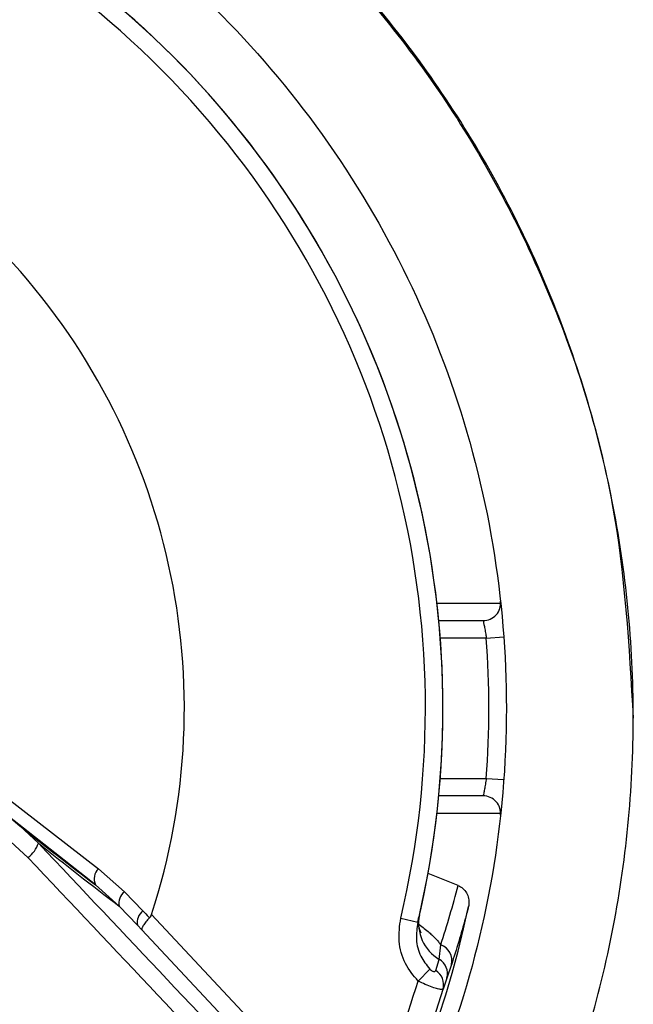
# Model space of a CAD drawing. Header units: millimetres. Extents: x -0.201 to 0.721, y -0.195 to 0.483.
# Tile 71 of 188: x 0.075 to 0.082, y 0.184 to 0.195. Entities that reach past the tile are written whole.
import ezdxf

# ---------------------------------------------------------------- set-up
doc = ezdxf.new("R2010")
doc.units = ezdxf.units.MM

msp = doc.modelspace()

# ---------------------------------------------------------------- linework, layer by layer
at = {"color": 7, "linetype": 'Continuous', "lineweight": 25}
for p, q in [((0.079742, 0.188552), (0.080469, 0.188552)), ((0.079763, 0.188352), (0.080269, 0.188352)), ((0.080305, 0.188152), (0.080505, 0.188167)), ((0.080305, 0.188152), (0.07978, 0.188152)), ((0.074315, 0.18656), (0.07498, 0.186011)), ((0.07978, 0.186552), (0.080305, 0.186552)), ((0.080305, 0.186552), (0.080505, 0.186538)), ((0.07483, 0.186335), (0.075878, 0.18552)), ((0.080269, 0.186352), (0.079763, 0.186352)), ((0.075844, 0.185336), (0.074791, 0.186164)), ((0.080469, 0.186152), (0.079742, 0.186152)), ((0.07498, 0.186011), (0.075193, 0.185813)), ((0.075073, 0.185648), (0.07488, 0.185828)), ((0.075878, 0.18552), (0.076176, 0.185256)), ((0.079983, 0.185329), (0.07964, 0.185466)), ((0.076116, 0.185094), (0.075844, 0.185336)), ((0.076176, 0.185256), (0.076386, 0.185038)), ((0.076325, 0.184874), (0.076116, 0.185094)), ((0.076484, 0.184997), (0.078434, 0.182913)), ((0.079329, 0.184956), (0.079523, 0.184909)), ((0.076375, 0.184821), (0.076325, 0.184874)), ((0.078288, 0.182777), (0.076375, 0.184821)), ((0.079769, 0.184485), (0.079785, 0.184652)), ((0.079728, 0.184359), (0.079769, 0.184485)), ((0.079527, 0.184238), (0.079659, 0.184375)), ((0.079908, 0.184425), (0.079856, 0.184272)), ((0.079856, 0.184272), (0.079812, 0.184145))]:
    msp.add_line(p, q, dxfattribs=at)
for centre, radius, start, end in [((0.069284, 0.187352), 0.0110523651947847, 98.019112, 348.190697), ((0.069284, 0.187352), 0.0110051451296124, 103.152908, 343.056902), ((0.069284, 0.187352), 0.0105261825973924, 346.58002, 99.62979), ((0.069284, 0.187352), 0.0105261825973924, 347.041107, 90), ((0.069284, 0.187352), 0.0103261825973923, 346.58002, 99.62979), ((0.069284, 0.187352), 0.007575, 341.888151, 104.321659), ((0.080269, 0.188552), 0.0002, 270, 6.234462), ((0.069284, 0.187352), 0.01105, 355.848257, 4.151743), ((0.080269, 0.186152), 0.0002, 353.765538, 90), ((0.074905, 0.185896), 0.0002994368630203, 304.273146, 344.055213), ((0.075991, 0.185404), 0.0001614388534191, 134.056205, 204.717167), ((0.07627, 0.185129), 0.0001579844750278, 126.308544, 192.933306), ((0.07648, 0.18491), 0.0001589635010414, 126.188067, 193.112302), ((0.080005, 0.184895), 0.0004723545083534, 168.145961, 240.029788), ((0.079719, 0.18447), 0.0001940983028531, 346.590036, 70.087879), ((0.079671, 0.184321), 0.0001917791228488, 345.299822, 59.305724), ((0.079627, 0.184196), 0.0001916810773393, 344.573309, 58.048593), ((0.069284, 0.187352), 0.0107051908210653, 327.61233, 343.090299)]:
    msp.add_arc(centre, radius, start, end, dxfattribs=at)
for centre, major_axis, ratio, start_param, end_param in [((0.096924, 0.213182), (0.03249638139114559, 0.01282730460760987), 0.998794, 3.657592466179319, 3.688995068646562), ((0.098384, 0.214549), (0.03435654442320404, 0.01356201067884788), 0.99886, 3.657881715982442, 3.689610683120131), ((0.071997, 0.18989), (-0.01804466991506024, 0.01927963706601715), 0.01747, 1.767489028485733, 1.934265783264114), ((0.071851, 0.189754), (-0.01818133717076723, 0.01942565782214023), 0.017338, 1.76748902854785, 1.934265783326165), ((0.069547, 0.188007), (0.004238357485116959, 0.009918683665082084), 0.998828, 4.799487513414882, 4.864853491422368), ((0.069284, 0.187352), (0.008721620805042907, 0.005894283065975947), 0.999943, 5.454620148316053, 5.462667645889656)]:
    msp.add_ellipse(centre, major_axis=major_axis, ratio=ratio, start_param=start_param, end_param=end_param, dxfattribs=at)
for points, knots in [([(0.0692842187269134, 0.1999535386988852), (0.0701153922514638, 0.1999062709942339), (0.0717777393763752, 0.1998117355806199), (0.0741753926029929, 0.199056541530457), (0.076385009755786, 0.1978828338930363), (0.0783216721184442, 0.1962913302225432), (0.0799109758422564, 0.1943551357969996), (0.0810918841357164, 0.1921454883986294), (0.0818190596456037, 0.1897481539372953), (0.0820645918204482, 0.1872550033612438), (0.0818190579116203, 0.1847618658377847), (0.0810918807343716, 0.1823644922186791), (0.0799109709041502, 0.1801549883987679), (0.0783216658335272, 0.1782182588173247), (0.0763850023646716, 0.1766287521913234), (0.0741753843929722, 0.1754475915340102), (0.0717777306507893, 0.1747202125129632), (0.0692842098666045, 0.1744746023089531), (0.0667906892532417, 0.1747202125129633), (0.0643930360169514, 0.1754475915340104), (0.0621834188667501, 0.1766287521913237), (0.0602467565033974, 0.178218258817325), (0.0586574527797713, 0.1801549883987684), (0.0574765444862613, 0.1823644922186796), (0.0567493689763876, 0.1847618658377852), (0.0565038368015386, 0.1872550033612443), (0.0567493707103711, 0.1897481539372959), (0.0574765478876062, 0.1921454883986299), (0.0586574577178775, 0.1943551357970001), (0.0602467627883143, 0.1962913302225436), (0.0621834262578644, 0.1978828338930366), (0.0643930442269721, 0.1990565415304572), (0.0667906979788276, 0.19981173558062), (0.0684530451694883, 0.1999062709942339), (0.0692842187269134, 0.1999535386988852)], [0, 0, 0, 0, 0.0312499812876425, 0.0624999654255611, 0.0937499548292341, 0.1249999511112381, 0.1562499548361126, 0.1874999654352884, 0.2187499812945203, 0.2500000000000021, 0.2812500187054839, 0.3125000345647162, 0.3437500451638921, 0.3750000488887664, 0.4062500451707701, 0.437500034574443, 0.4687500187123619, 0.5000000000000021, 0.5312499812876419, 0.5624999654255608, 0.5937499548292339, 0.6249999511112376, 0.656249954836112, 0.6874999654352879, 0.7187499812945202, 0.750000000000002, 0.7812500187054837, 0.8125000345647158, 0.8437500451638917, 0.8750000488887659, 0.9062500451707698, 0.9375000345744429, 0.9687500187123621, 1, 1, 1, 1]), ([(0.0692842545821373, 0.1999221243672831), (0.0701154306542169, 0.1998748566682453), (0.071777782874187, 0.1997803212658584), (0.0741753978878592, 0.1990251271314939), (0.0763851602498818, 0.1978514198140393), (0.0783212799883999, 0.1962599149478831), (0.0799126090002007, 0.1943237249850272), (0.0810859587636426, 0.1921140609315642), (0.0818398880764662, 0.189721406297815), (0.0819343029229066, 0.1880641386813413), (0.0819813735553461, 0.1872379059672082)], [0, 0, 0, 0, 0.1250902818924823, 0.2501805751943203, 0.3752708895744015, 0.5003612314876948, 0.6254516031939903, 0.7505420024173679, 0.8756324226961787, 0.9999999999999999, 0.9999999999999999, 0.9999999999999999, 0.9999999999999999]), ([(0.0692842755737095, 0.1761021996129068), (0.0700739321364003, 0.1761496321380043), (0.0714876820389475, 0.1762345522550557), (0.07346016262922, 0.176852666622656), (0.0751571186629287, 0.1776929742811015), (0.0767019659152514, 0.1788233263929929), (0.0780233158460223, 0.1801828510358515), (0.0791074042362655, 0.1817597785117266), (0.0799040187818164, 0.1834804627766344), (0.0804049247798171, 0.1853272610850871), (0.0805869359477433, 0.1872145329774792), (0.0804482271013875, 0.1891228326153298), (0.0799952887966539, 0.1909637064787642), (0.0792328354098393, 0.1927182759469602), (0.0781962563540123, 0.1943052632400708), (0.0768962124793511, 0.1957084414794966), (0.0753929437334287, 0.1968628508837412), (0.0737018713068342, 0.1977566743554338), (0.071901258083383, 0.1983485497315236), (0.0700095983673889, 0.1986323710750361), (0.0681143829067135, 0.1985949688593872), (0.0662351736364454, 0.1982366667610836), (0.0644589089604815, 0.1975739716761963), (0.0628040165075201, 0.1966136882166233), (0.0613471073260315, 0.1954002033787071), (0.0601033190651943, 0.1939460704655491), (0.0591302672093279, 0.1923186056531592), (0.0584380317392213, 0.1905346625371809), (0.0580586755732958, 0.1886769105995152), (0.0579960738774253, 0.1867645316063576), (0.0582530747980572, 0.1848861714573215), (0.0588269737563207, 0.1830611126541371), (0.0596911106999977, 0.1813739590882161), (0.0608365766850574, 0.1798418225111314), (0.0622102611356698, 0.1785362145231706), (0.0637980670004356, 0.1774683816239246), (0.0655264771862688, 0.1766955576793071), (0.0673777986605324, 0.1761964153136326), (0.068642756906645, 0.1761339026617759), (0.0692842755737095, 0.1761021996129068)], [0, 0, 0, 0, 0.0334831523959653, 0.0599460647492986, 0.0871767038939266, 0.1136444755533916, 0.1408801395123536, 0.1673510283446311, 0.1945897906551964, 0.2210608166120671, 0.2482995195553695, 0.2747674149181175, 0.3020026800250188, 0.3284657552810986, 0.3556959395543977, 0.3821546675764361, 0.4093804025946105, 0.4358366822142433, 0.4630600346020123, 0.4895173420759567, 0.5167419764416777, 0.5432033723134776, 0.5704324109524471, 0.5968987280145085, 0.6241328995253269, 0.6506030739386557, 0.6778411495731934, 0.7043125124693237, 0.7315516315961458, 0.7580207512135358, 0.7852573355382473, 0.8117220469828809, 0.8389539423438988, 0.8654138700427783, 0.8926408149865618, 0.9190970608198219, 0.9463202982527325, 0.9727765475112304, 1, 1, 1, 1]), ([(0.0802689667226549, 0.1883521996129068), (0.0802694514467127, 0.1883499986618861), (0.080270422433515, 0.1883455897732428), (0.0802777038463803, 0.1883113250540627), (0.0802875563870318, 0.1882609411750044), (0.080297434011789, 0.1882047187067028), (0.0803030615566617, 0.1881672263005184), (0.0803053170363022, 0.1881521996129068)], [0, 0, 0, 0, 0.2122783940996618, 0.4252306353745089, 0.639683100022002, 0.8555875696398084, 1, 1, 1, 1]), ([(0.0803053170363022, 0.1865521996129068), (0.0803018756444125, 0.1865296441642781), (0.0802949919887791, 0.1864845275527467), (0.080283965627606, 0.1864245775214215), (0.0802748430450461, 0.1863793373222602), (0.0802696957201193, 0.1863555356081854), (0.0802691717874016, 0.1863531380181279), (0.0802689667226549, 0.1863521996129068)], [0, 0, 0, 0, 0.2162015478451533, 0.432457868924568, 0.6481657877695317, 0.8622937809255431, 0.9999999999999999, 0.9999999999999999, 0.9999999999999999, 0.9999999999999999]), ([(0.079983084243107, 0.1853286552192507), (0.0800024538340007, 0.1853184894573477), (0.0800411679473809, 0.1852981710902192), (0.0800827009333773, 0.1852449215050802), (0.0801068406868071, 0.1851808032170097), (0.0801093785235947, 0.1851268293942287), (0.0801039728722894, 0.1850968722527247), (0.0801027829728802, 0.1850902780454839)], [0, 0, 0, 0, 0.2253962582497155, 0.4505008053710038, 0.6833337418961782, 0.9302949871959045, 1, 1, 1, 1]), ([(0.0763861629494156, 0.1850378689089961), (0.0764078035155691, 0.1850153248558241), (0.076433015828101, 0.1849890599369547), (0.0764582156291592, 0.1849628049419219), (0.0764617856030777, 0.1849590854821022)], [0, 0, 0, 0, 0.8583332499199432, 0.9999999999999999, 0.9999999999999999, 0.9999999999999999, 0.9999999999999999]), ([(0.0801027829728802, 0.1850902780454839), (0.080090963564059, 0.1850451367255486), (0.0800322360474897, 0.1848208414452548), (0.0799632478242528, 0.1846004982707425), (0.0799081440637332, 0.1844245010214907)], [0, 0, 0, 0, 0.2012584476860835, 1, 1, 1, 1]), ([(0.0764617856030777, 0.1849590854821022), (0.0764472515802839, 0.1849433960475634), (0.0764181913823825, 0.1849120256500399), (0.0763878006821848, 0.1848701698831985), (0.0763718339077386, 0.1848385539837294), (0.0763717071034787, 0.1848254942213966), (0.0763745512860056, 0.1848216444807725), (0.0763747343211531, 0.1848213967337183)], [0, 0, 0, 0, 0.2469197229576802, 0.4937061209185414, 0.7439603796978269, 0.9835227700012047, 1, 1, 1, 1]), ([(0.0764617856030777, 0.1849590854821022), (0.0764680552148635, 0.184966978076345), (0.0764773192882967, 0.1849786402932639), (0.0764823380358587, 0.1849927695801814), (0.0764839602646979, 0.1849973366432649)], [0, 0, 0, 0, 0.6767662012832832, 1, 1, 1, 1]), ([(0.0795266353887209, 0.1842384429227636), (0.079473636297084, 0.184302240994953), (0.0793640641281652, 0.18443413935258), (0.0792927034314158, 0.1846929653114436), (0.0793165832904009, 0.1848681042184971), (0.0793285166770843, 0.1849556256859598)], [0, 0, 0, 0, 0.3191115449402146, 0.659742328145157, 1, 1, 1, 1]), ([(0.0795230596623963, 0.18490920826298), (0.0795138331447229, 0.1848438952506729), (0.0794954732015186, 0.1847139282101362), (0.0795434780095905, 0.18452180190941), (0.0796218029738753, 0.1844227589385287), (0.0796593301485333, 0.1843753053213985)], [0, 0, 0, 0, 0.3447725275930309, 0.6860664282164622, 1, 1, 1, 1]), ([(0.0795571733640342, 0.1847927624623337), (0.0795581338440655, 0.184791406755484), (0.0795625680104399, 0.1847851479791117), (0.0795377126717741, 0.1848377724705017), (0.079518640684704, 0.1849330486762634), (0.0795427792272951, 0.1849845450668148), (0.0795446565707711, 0.1849885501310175)], [0, 0, 0, 0, 0.1054658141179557, 0.4868950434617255, 0.9600939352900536, 0.9999999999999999, 0.9999999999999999, 0.9999999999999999, 0.9999999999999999]), ([(0.0795403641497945, 0.1848831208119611), (0.079559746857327, 0.1848686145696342), (0.0796001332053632, 0.1848383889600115), (0.0796499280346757, 0.1847962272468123), (0.0796925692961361, 0.1847569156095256), (0.0797274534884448, 0.1847215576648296), (0.0797589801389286, 0.1846864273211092), (0.0797766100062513, 0.1846634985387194), (0.0797854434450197, 0.1846520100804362)], [0, 0, 0, 0, 0.1849375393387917, 0.3853409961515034, 0.537411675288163, 0.6901086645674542, 0.8447290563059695, 1, 1, 1, 1]), ([(0.0796593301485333, 0.1843753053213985), (0.0796636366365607, 0.1843712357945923), (0.0796693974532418, 0.184365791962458), (0.0796799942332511, 0.1843580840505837), (0.0796879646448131, 0.1843534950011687), (0.0796996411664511, 0.1843486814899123), (0.0797114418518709, 0.1843465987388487), (0.0797222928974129, 0.1843493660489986), (0.0797268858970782, 0.1843544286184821), (0.0797282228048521, 0.1843581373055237), (0.0797284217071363, 0.1843586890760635)], [0, 0, 0, 0, 0.1298732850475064, 0.1737323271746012, 0.3017440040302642, 0.3568797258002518, 0.5417050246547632, 0.7390220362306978, 0.9611722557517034, 1, 1, 1, 1]), ([(0.0798117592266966, 0.1841450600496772), (0.0798114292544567, 0.1841445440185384), (0.0798091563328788, 0.1841409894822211), (0.0797941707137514, 0.1841391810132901), (0.0797519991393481, 0.1841472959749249), (0.0796894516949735, 0.1841669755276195), (0.0796109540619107, 0.184197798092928), (0.0795542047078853, 0.1842251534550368), (0.0795266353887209, 0.1842384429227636)], [0, 0, 0, 0, 0.0322226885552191, 0.2219569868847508, 0.4048103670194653, 0.596121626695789, 0.8037924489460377, 0.9999999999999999, 0.9999999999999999, 0.9999999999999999, 0.9999999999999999])]:
    msp.add_open_spline(points, degree=3, knots=knots, dxfattribs=at)

doc.saveas('drawing.dxf')
